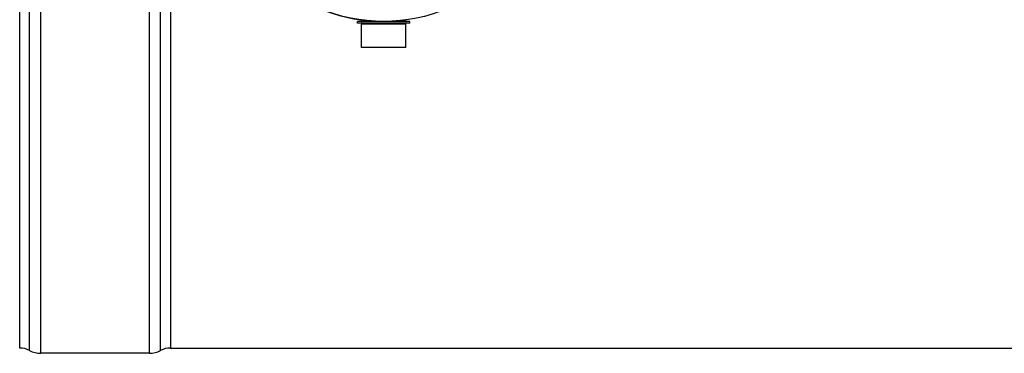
# Model space of a CAD drawing. Header units: millimetres. Extents: x 0 to 297, y 0 to 210.
# Tile 3 of 32: x 62 to 109, y 64 to 80. Entities that reach past the tile are written whole.
import ezdxf

# ---------------------------------------------------------------- set-up
doc = ezdxf.new("R2010")
doc.units = ezdxf.units.MM
doc.header["$LTSCALE"] = 16.335
doc.layers.get('0').update_dxf_attribs({"linetype": 'CONTINUOUS'})
doc.layers.add('01_GLOBAL', color=7, linetype='CONTINUOUS')

msp = doc.modelspace()

# ---------------------------------------------------------------- linework, layer by layer
at = {"color": 9, "linetype": 'Continuous'}
for p, q in [((63.312, 64.054), (63.312, 110.834)), ((68.441, 64.054), (68.441, 110.834)), ((62.783, 64.186), (62.783, 110.701)), ((68.971, 64.186), (68.971, 110.701)), ((69.441, 110.584), (69.441, 64.304)), ((79.127, 79.754), (78.462, 79.754)), ((80.562, 79.754), (79.897, 79.754))]:
    msp.add_line(p, q, dxfattribs=at)
at = {"color": 7, "linetype": 'Continuous'}
for p, q in [((62.312, 64.304), (62.312, 110.584)), ((78.282, 79.664), (78.282, 79.744)), ((80.742, 79.744), (78.282, 79.744)), ((80.742, 79.664), (78.282, 79.664)), ((78.457, 78.514), (78.462, 79.614)), ((78.462, 79.754), (78.462, 79.816)), ((78.462, 79.614), (78.512, 79.664)), ((80.562, 79.614), (78.462, 79.614)), ((80.562, 79.614), (80.512, 79.664)), ((80.562, 79.754), (80.562, 79.816)), ((80.567, 78.514), (80.562, 79.614)), ((80.742, 79.664), (80.742, 79.744)), ((80.567, 78.514), (78.457, 78.514)), ((69.441, 64.304), (132.603, 64.304)), ((68.441, 64.054), (63.312, 64.054))]:
    msp.add_line(p, q, dxfattribs=at)
for centre, radius, start, end in [((79.512, 87.444), 7.7, 97.8374, 262.1626), ((78.452, 79.754), 0.01, 270, 360), ((80.572, 79.754), 0.01, 180, 270), ((62.312, 63.304), 1, 61.9275, 90), ((69.441, 63.304), 1, 90, 118.0725), ((63.312, 65.179), 1.125, 241.9275, 270), ((68.441, 65.179), 1.125, 270, 298.0725)]:
    msp.add_arc(centre, radius, start, end, dxfattribs=at)
at = {"layer": '01_GLOBAL', "color": 7, "linetype": 'Continuous'}
msp.add_circle((79.512, 87.444), 7.7, dxfattribs=at)

doc.saveas('drawing.dxf')
